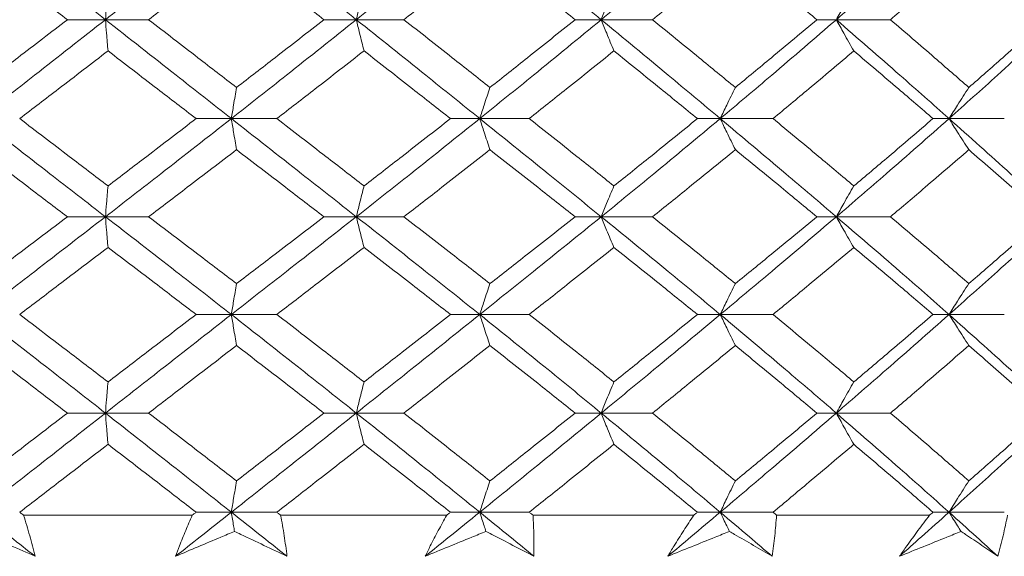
# Model space of a CAD drawing. Header units: inches. Extents: x 1.8 to 28.9, y 1.9 to 20.6.
# Tile 46 of 53: x 27.422 to 27.781, y 9.428 to 9.624. Entities that reach past the tile are written whole.
import ezdxf

# ---------------------------------------------------------------- set-up
doc = ezdxf.new("R2010")
doc.units = ezdxf.units.IN
doc.header["$MEASUREMENT"] = 0

msp = doc.modelspace()

# ---------------------------------------------------------------- linework, layer by layer
at = {"color": 7, "linetype": 'Continuous', "lineweight": 15}
for p, q in [((27.45295, 9.6237), (27.43906, 9.6237)), ((27.45295, 9.6237), (27.46871, 9.6237)), ((27.54453, 9.6237), (27.53272, 9.6237)), ((27.54453, 9.6237), (27.5619, 9.6237)), ((27.63393, 9.6237), (27.62439, 9.6237)), ((27.63393, 9.6237), (27.65264, 9.6237)), ((27.71975, 9.6237), (27.71263, 9.6237)), ((27.71975, 9.6237), (27.73951, 9.6237)), ((27.49892, 9.58761), (27.48605, 9.58761)), ((27.49892, 9.58761), (27.51552, 9.58761)), ((27.58959, 9.58761), (27.57889, 9.58761)), ((27.58959, 9.58761), (27.60767, 9.58761)), ((27.67737, 9.58761), (27.66903, 9.58761)), ((27.67737, 9.58761), (27.69665, 9.58761)), ((27.76089, 9.58761), (27.75503, 9.58761)), ((27.76089, 9.58761), (27.78106, 9.58761)), ((27.45295, 9.55179), (27.43906, 9.55179)), ((27.45295, 9.55179), (27.46871, 9.55179)), ((27.54453, 9.55179), (27.53272, 9.55179)), ((27.54453, 9.55179), (27.5619, 9.55179)), ((27.63393, 9.55179), (27.62439, 9.55179)), ((27.63393, 9.55179), (27.65264, 9.55179)), ((27.71975, 9.55179), (27.71263, 9.55179)), ((27.71975, 9.55179), (27.73951, 9.55179)), ((27.49892, 9.51612), (27.48605, 9.51612)), ((27.49892, 9.51612), (27.51552, 9.51612)), ((27.58959, 9.51612), (27.57889, 9.51612)), ((27.58959, 9.51612), (27.60767, 9.51612)), ((27.67737, 9.51612), (27.66903, 9.51612)), ((27.67737, 9.51612), (27.69665, 9.51612)), ((27.76089, 9.51612), (27.75503, 9.51612)), ((27.76089, 9.51612), (27.78106, 9.51612)), ((27.45295, 9.48015), (27.43906, 9.48015)), ((27.45295, 9.48015), (27.46871, 9.48015)), ((27.54453, 9.48015), (27.53272, 9.48015)), ((27.54453, 9.48015), (27.5619, 9.48015)), ((27.63393, 9.48015), (27.62439, 9.48015)), ((27.63393, 9.48015), (27.65264, 9.48015)), ((27.71975, 9.48015), (27.71263, 9.48015)), ((27.71975, 9.48015), (27.73951, 9.48015)), ((27.48464, 9.44289), (27.42307, 9.44289)), ((27.49892, 9.44398), (27.48605, 9.44398)), ((27.49892, 9.44398), (27.51552, 9.44398)), ((27.57752, 9.44289), (27.51691, 9.44289)), ((27.58959, 9.44398), (27.57889, 9.44398)), ((27.58959, 9.44398), (27.60767, 9.44398)), ((27.66771, 9.44289), (27.60903, 9.44289)), ((27.67737, 9.44398), (27.66903, 9.44398)), ((27.67737, 9.44398), (27.69665, 9.44398)), ((27.75378, 9.44289), (27.69795, 9.44289)), ((27.76089, 9.44398), (27.75503, 9.44398)), ((27.76089, 9.44398), (27.78106, 9.44398))]:
    msp.add_line(p, q, dxfattribs=at)
for points, knots in [([(27.4068, 9.65992), (27.41542, 9.65315), (27.43081, 9.64108), (27.44619, 9.62901), (27.45295, 9.6237)], [0, 0, 0, 0, 0.560166, 1, 1, 1, 1]), ([(27.49892, 9.65992), (27.49036, 9.65315), (27.47507, 9.64108), (27.45971, 9.62901), (27.45295, 9.6237)], [0, 0, 0, 0, 0.560166, 1, 1, 1, 1]), ([(27.49892, 9.65992), (27.50746, 9.65315), (27.52272, 9.64108), (27.53786, 9.62901), (27.54453, 9.6237)], [0, 0, 0, 0, 0.560166, 1, 1, 1, 1]), ([(27.58959, 9.65992), (27.58122, 9.65315), (27.56628, 9.64108), (27.55117, 9.62901), (27.54453, 9.6237)], [0, 0, 0, 0, 0.560166, 1, 1, 1, 1]), ([(27.58959, 9.65992), (27.59792, 9.65315), (27.61279, 9.64108), (27.62747, 9.62901), (27.63393, 9.6237)], [0, 0, 0, 0, 0.560166, 1, 1, 1, 1]), ([(27.67737, 9.65992), (27.66933, 9.65315), (27.65497, 9.64108), (27.64035, 9.62901), (27.63393, 9.6237)], [0, 0, 0, 0, 0.560166, 1, 1, 1, 1]), ([(27.76089, 9.65992), (27.7533, 9.65315), (27.73974, 9.64108), (27.72586, 9.62901), (27.71975, 9.6237)], [0, 0, 0, 0, 0.560166, 1, 1, 1, 1]), ([(27.76089, 9.65992), (27.76841, 9.65315), (27.78183, 9.64108), (27.79489, 9.62901), (27.80063, 9.6237)], [0, 0, 0, 0, 0.560166, 1, 1, 1, 1]), ([(27.4068, 9.6485), (27.41282, 9.64387), (27.42358, 9.6356), (27.43433, 9.62734), (27.43906, 9.6237)], [0, 0, 0, 0, 0.560157, 1, 1, 1, 1]), ([(27.5008, 9.6485), (27.49482, 9.64387), (27.48414, 9.6356), (27.47342, 9.62734), (27.46871, 9.6237)], [0, 0, 0, 0, 0.560157, 1, 1, 1, 1]), ([(27.5008, 9.6485), (27.50677, 9.64387), (27.51743, 9.6356), (27.52805, 9.62734), (27.53272, 9.6237)], [0, 0, 0, 0, 0.560157, 1, 1, 1, 1]), ([(27.59332, 9.6485), (27.58747, 9.64387), (27.57704, 9.6356), (27.56652, 9.62734), (27.5619, 9.6237)], [0, 0, 0, 0, 0.560157, 1, 1, 1, 1]), ([(27.59332, 9.6485), (27.59914, 9.64387), (27.60954, 9.6356), (27.61986, 9.62734), (27.62439, 9.6237)], [0, 0, 0, 0, 0.560157, 1, 1, 1, 1]), ([(27.68289, 9.6485), (27.67728, 9.64387), (27.66726, 9.6356), (27.65711, 9.62734), (27.65264, 9.6237)], [0, 0, 0, 0, 0.560157, 1, 1, 1, 1]), ([(27.68289, 9.6485), (27.68848, 9.64387), (27.69846, 9.6356), (27.7083, 9.62734), (27.71263, 9.6237)], [0, 0, 0, 0, 0.560157, 1, 1, 1, 1]), ([(27.76812, 9.6485), (27.76282, 9.64387), (27.75336, 9.6356), (27.74374, 9.62734), (27.73951, 9.6237)], [0, 0, 0, 0, 0.560157, 1, 1, 1, 1]), ([(27.76812, 9.6485), (27.77338, 9.64387), (27.78277, 9.6356), (27.79199, 9.62734), (27.79605, 9.6237)], [0, 0, 0, 0, 0.560157, 1, 1, 1, 1]), ([(27.45389, 9.63511), (27.4538, 9.63405), (27.45362, 9.63192), (27.45331, 9.62813), (27.45309, 9.62537), (27.45295, 9.6237)], [0, 0, 0, 0, 0.284098, 0.568196, 1, 1, 1, 1]), ([(27.54734, 9.63511), (27.54707, 9.63405), (27.54653, 9.63192), (27.54559, 9.62813), (27.54493, 9.62537), (27.54453, 9.6237)], [0, 0, 0, 0, 0.284098, 0.568196, 1, 1, 1, 1]), ([(27.63856, 9.63511), (27.63812, 9.63405), (27.63723, 9.63192), (27.63569, 9.62813), (27.63459, 9.62537), (27.63393, 9.6237)], [0, 0, 0, 0, 0.2840981, 0.5681962, 1, 1, 1, 1]), ([(27.72613, 9.63511), (27.72552, 9.63405), (27.7243, 9.63192), (27.72217, 9.62813), (27.72066, 9.62537), (27.71975, 9.6237)], [0, 0, 0, 0, 0.284098, 0.568196, 1, 1, 1, 1]), ([(27.45295, 9.6237), (27.44434, 9.61695), (27.42898, 9.6049), (27.41357, 9.59289), (27.4068, 9.58761)], [0, 0, 0, 0, 0.560594, 1, 1, 1, 1]), ([(27.43906, 9.6237), (27.43304, 9.61908), (27.42229, 9.61083), (27.41153, 9.60259), (27.4068, 9.59897)], [0, 0, 0, 0, 0.560356, 1, 1, 1, 1]), ([(27.45389, 9.61231), (27.4538, 9.61337), (27.45362, 9.61549), (27.45331, 9.61928), (27.45309, 9.62204), (27.45295, 9.6237)], [0, 0, 0, 0, 0.2842111, 0.5684222, 1, 1, 1, 1]), ([(27.45295, 9.6237), (27.46155, 9.61695), (27.4769, 9.6049), (27.4922, 9.59289), (27.49892, 9.58761)], [0, 0, 0, 0, 0.5605943, 1, 1, 1, 1]), ([(27.46871, 9.6237), (27.47471, 9.61908), (27.48542, 9.61083), (27.4961, 9.60259), (27.5008, 9.59897)], [0, 0, 0, 0, 0.560356, 1, 1, 1, 1]), ([(27.54453, 9.6237), (27.53604, 9.61695), (27.5209, 9.6049), (27.50563, 9.59289), (27.49892, 9.58761)], [0, 0, 0, 0, 0.560594, 1, 1, 1, 1]), ([(27.53272, 9.6237), (27.52677, 9.61908), (27.51616, 9.61083), (27.50549, 9.60259), (27.5008, 9.59897)], [0, 0, 0, 0, 0.5603557, 1, 1, 1, 1]), ([(27.54734, 9.61231), (27.54707, 9.61337), (27.54653, 9.61549), (27.54559, 9.61928), (27.54493, 9.62204), (27.54453, 9.6237)], [0, 0, 0, 0, 0.284211, 0.568422, 1, 1, 1, 1]), ([(27.54453, 9.6237), (27.55298, 9.61695), (27.56807, 9.6049), (27.58302, 9.59289), (27.58959, 9.58761)], [0, 0, 0, 0, 0.5605943, 1, 1, 1, 1]), ([(27.5619, 9.6237), (27.56779, 9.61908), (27.57829, 9.61083), (27.58873, 9.60259), (27.59332, 9.59897)], [0, 0, 0, 0, 0.560356, 1, 1, 1, 1]), ([(27.63393, 9.6237), (27.6257, 9.61695), (27.61103, 9.6049), (27.59613, 9.59289), (27.58959, 9.58761)], [0, 0, 0, 0, 0.560594, 1, 1, 1, 1]), ([(27.62439, 9.6237), (27.61861, 9.61908), (27.60831, 9.61083), (27.59789, 9.60259), (27.59332, 9.59897)], [0, 0, 0, 0, 0.560356, 1, 1, 1, 1]), ([(27.63856, 9.61231), (27.63812, 9.61337), (27.63723, 9.61549), (27.63569, 9.61928), (27.63459, 9.62204), (27.63393, 9.6237)], [0, 0, 0, 0, 0.284211, 0.568422, 1, 1, 1, 1]), ([(27.63393, 9.6237), (27.64211, 9.61695), (27.65669, 9.6049), (27.67106, 9.59289), (27.67737, 9.58761)], [0, 0, 0, 0, 0.5605943, 1, 1, 1, 1]), ([(27.65264, 9.6237), (27.65832, 9.61908), (27.66846, 9.61083), (27.67849, 9.60259), (27.68289, 9.59897)], [0, 0, 0, 0, 0.560356, 1, 1, 1, 1]), ([(27.71975, 9.6237), (27.71191, 9.61695), (27.69794, 9.6049), (27.68365, 9.59289), (27.67737, 9.58761)], [0, 0, 0, 0, 0.560594, 1, 1, 1, 1]), ([(27.71263, 9.6237), (27.70712, 9.61908), (27.69727, 9.61083), (27.68728, 9.60259), (27.68289, 9.59897)], [0, 0, 0, 0, 0.560356, 1, 1, 1, 1]), ([(27.72613, 9.61231), (27.72552, 9.61337), (27.7243, 9.61549), (27.72217, 9.61928), (27.72066, 9.62204), (27.71975, 9.6237)], [0, 0, 0, 0, 0.284211, 0.568422, 1, 1, 1, 1]), ([(27.71975, 9.6237), (27.72752, 9.61695), (27.74138, 9.6049), (27.75493, 9.59289), (27.76089, 9.58761)], [0, 0, 0, 0, 0.5605943, 1, 1, 1, 1]), ([(27.73951, 9.6237), (27.7449, 9.61908), (27.7545, 9.61083), (27.76396, 9.60259), (27.76812, 9.59897)], [0, 0, 0, 0, 0.560356, 1, 1, 1, 1]), ([(27.80063, 9.6237), (27.79331, 9.61695), (27.78025, 9.6049), (27.7668, 9.59289), (27.76089, 9.58761)], [0, 0, 0, 0, 0.5605943, 1, 1, 1, 1]), ([(27.79605, 9.6237), (27.79088, 9.61908), (27.78166, 9.61083), (27.77225, 9.60259), (27.76812, 9.59897)], [0, 0, 0, 0, 0.560356, 1, 1, 1, 1]), ([(27.45389, 9.61231), (27.44788, 9.60769), (27.43714, 9.59945), (27.42638, 9.59123), (27.42165, 9.58761)], [0, 0, 0, 0, 0.560447, 1, 1, 1, 1]), ([(27.45389, 9.61231), (27.4599, 9.60769), (27.47063, 9.59945), (27.48134, 9.59123), (27.48605, 9.58761)], [0, 0, 0, 0, 0.560447, 1, 1, 1, 1]), ([(27.54734, 9.61231), (27.54141, 9.60769), (27.53084, 9.59945), (27.5202, 9.59123), (27.51552, 9.58761)], [0, 0, 0, 0, 0.560447, 1, 1, 1, 1]), ([(27.54734, 9.61231), (27.55325, 9.60769), (27.5638, 9.59945), (27.57428, 9.59123), (27.57889, 9.58761)], [0, 0, 0, 0, 0.560447, 1, 1, 1, 1]), ([(27.63856, 9.61231), (27.63282, 9.60769), (27.62258, 9.59945), (27.61222, 9.59123), (27.60767, 9.58761)], [0, 0, 0, 0, 0.560447, 1, 1, 1, 1]), ([(27.63856, 9.61231), (27.64428, 9.60769), (27.65449, 9.59945), (27.66459, 9.59123), (27.66903, 9.58761)], [0, 0, 0, 0, 0.560447, 1, 1, 1, 1]), ([(27.72613, 9.61231), (27.72067, 9.60769), (27.71091, 9.59945), (27.701, 9.59123), (27.69665, 9.58761)], [0, 0, 0, 0, 0.560447, 1, 1, 1, 1]), ([(27.72613, 9.61231), (27.73157, 9.60769), (27.74127, 9.59945), (27.75083, 9.59123), (27.75503, 9.58761)], [0, 0, 0, 0, 0.560447, 1, 1, 1, 1]), ([(27.5008, 9.59897), (27.50062, 9.5979), (27.50026, 9.59578), (27.49963, 9.59201), (27.49919, 9.58926), (27.49892, 9.58761)], [0, 0, 0, 0, 0.284599, 0.569198, 1, 1, 1, 1]), ([(27.59332, 9.59897), (27.59296, 9.5979), (27.59225, 9.59578), (27.591, 9.59201), (27.59012, 9.58926), (27.58959, 9.58761)], [0, 0, 0, 0, 0.284599, 0.569198, 1, 1, 1, 1]), ([(27.68289, 9.59897), (27.68237, 9.5979), (27.68131, 9.59578), (27.67946, 9.59201), (27.67816, 9.58926), (27.67737, 9.58761)], [0, 0, 0, 0, 0.2845988, 0.5691977, 1, 1, 1, 1]), ([(27.76812, 9.59897), (27.76742, 9.5979), (27.76604, 9.59578), (27.76363, 9.59201), (27.76192, 9.58926), (27.76089, 9.58761)], [0, 0, 0, 0, 0.284599, 0.569198, 1, 1, 1, 1]), ([(27.4068, 9.58761), (27.41543, 9.5809), (27.4308, 9.56893), (27.44619, 9.55702), (27.45295, 9.55179)], [0, 0, 0, 0, 0.561021, 1, 1, 1, 1]), ([(27.42165, 9.58761), (27.42768, 9.58301), (27.43842, 9.57481), (27.44917, 9.56663), (27.45389, 9.56304)], [0, 0, 0, 0, 0.5606451, 1, 1, 1, 1]), ([(27.49892, 9.58761), (27.49035, 9.5809), (27.47508, 9.56893), (27.4597, 9.55702), (27.45295, 9.55179)], [0, 0, 0, 0, 0.5610212, 1, 1, 1, 1]), ([(27.48605, 9.58761), (27.48005, 9.58301), (27.46935, 9.57481), (27.45861, 9.56663), (27.45389, 9.56304)], [0, 0, 0, 0, 0.560645, 1, 1, 1, 1]), ([(27.5008, 9.57628), (27.50062, 9.57734), (27.50026, 9.57946), (27.49963, 9.58322), (27.49919, 9.58596), (27.49892, 9.58761)], [0, 0, 0, 0, 0.2848406, 0.5696813, 1, 1, 1, 1]), ([(27.49892, 9.58761), (27.50747, 9.5809), (27.52271, 9.56893), (27.53787, 9.55702), (27.54453, 9.55179)], [0, 0, 0, 0, 0.5610212, 1, 1, 1, 1]), ([(27.51552, 9.58761), (27.52147, 9.58301), (27.5321, 9.57481), (27.54269, 9.56663), (27.54734, 9.56304)], [0, 0, 0, 0, 0.560645, 1, 1, 1, 1]), ([(27.58959, 9.58761), (27.58121, 9.5809), (27.56629, 9.56893), (27.55116, 9.55702), (27.54453, 9.55179)], [0, 0, 0, 0, 0.561021, 1, 1, 1, 1]), ([(27.57889, 9.58761), (27.57302, 9.58301), (27.56254, 9.57481), (27.55198, 9.56663), (27.54734, 9.56304)], [0, 0, 0, 0, 0.560645, 1, 1, 1, 1]), ([(27.59332, 9.57628), (27.59296, 9.57734), (27.59225, 9.57946), (27.591, 9.58322), (27.59012, 9.58596), (27.58959, 9.58761)], [0, 0, 0, 0, 0.284841, 0.569681, 1, 1, 1, 1]), ([(27.58959, 9.58761), (27.59792, 9.5809), (27.61278, 9.56893), (27.62748, 9.55702), (27.63393, 9.55179)], [0, 0, 0, 0, 0.561021, 1, 1, 1, 1]), ([(27.60767, 9.58761), (27.61346, 9.58301), (27.6238, 9.57481), (27.63406, 9.56663), (27.63856, 9.56304)], [0, 0, 0, 0, 0.560645, 1, 1, 1, 1]), ([(27.67737, 9.58761), (27.66932, 9.5809), (27.65498, 9.56893), (27.64035, 9.55702), (27.63393, 9.55179)], [0, 0, 0, 0, 0.561021, 1, 1, 1, 1]), ([(27.66903, 9.58761), (27.66337, 9.58301), (27.65328, 9.57481), (27.64305, 9.56663), (27.63856, 9.56304)], [0, 0, 0, 0, 0.560645, 1, 1, 1, 1]), ([(27.68289, 9.57628), (27.68236, 9.57734), (27.68131, 9.57946), (27.67946, 9.58322), (27.67816, 9.58596), (27.67737, 9.58761)], [0, 0, 0, 0, 0.284841, 0.569681, 1, 1, 1, 1]), ([(27.67737, 9.58761), (27.68536, 9.5809), (27.69961, 9.56893), (27.7136, 9.55702), (27.71975, 9.55179)], [0, 0, 0, 0, 0.561021, 1, 1, 1, 1]), ([(27.69665, 9.58761), (27.70219, 9.58301), (27.71208, 9.57481), (27.72185, 9.56663), (27.72613, 9.56304)], [0, 0, 0, 0, 0.560645, 1, 1, 1, 1]), ([(27.76089, 9.58761), (27.75329, 9.5809), (27.73976, 9.56893), (27.72585, 9.55702), (27.71975, 9.55179)], [0, 0, 0, 0, 0.561021, 1, 1, 1, 1]), ([(27.75503, 9.58761), (27.74967, 9.58301), (27.74013, 9.57481), (27.73041, 9.56663), (27.72613, 9.56304)], [0, 0, 0, 0, 0.560645, 1, 1, 1, 1]), ([(27.76812, 9.57628), (27.76742, 9.57734), (27.76604, 9.57946), (27.76362, 9.58322), (27.76192, 9.58596), (27.76089, 9.58761)], [0, 0, 0, 0, 0.284841, 0.569681, 1, 1, 1, 1]), ([(27.76089, 9.58761), (27.76841, 9.5809), (27.78182, 9.56893), (27.79489, 9.55702), (27.80063, 9.55179)], [0, 0, 0, 0, 0.561021, 1, 1, 1, 1]), ([(27.4068, 9.57628), (27.41283, 9.5717), (27.42357, 9.56352), (27.43433, 9.55537), (27.43906, 9.55179)], [0, 0, 0, 0, 0.560736, 1, 1, 1, 1]), ([(27.5008, 9.57628), (27.49482, 9.5717), (27.48415, 9.56352), (27.47342, 9.55537), (27.46871, 9.55179)], [0, 0, 0, 0, 0.560736, 1, 1, 1, 1]), ([(27.5008, 9.57628), (27.50677, 9.5717), (27.51743, 9.56352), (27.52805, 9.55537), (27.53272, 9.55179)], [0, 0, 0, 0, 0.560736, 1, 1, 1, 1]), ([(27.59332, 9.57628), (27.58747, 9.5717), (27.57705, 9.56352), (27.56652, 9.55537), (27.5619, 9.55179)], [0, 0, 0, 0, 0.560736, 1, 1, 1, 1]), ([(27.59332, 9.57628), (27.59915, 9.5717), (27.60954, 9.56352), (27.61986, 9.55537), (27.62439, 9.55179)], [0, 0, 0, 0, 0.560736, 1, 1, 1, 1]), ([(27.68289, 9.57628), (27.67728, 9.5717), (27.66726, 9.56352), (27.6571, 9.55537), (27.65264, 9.55179)], [0, 0, 0, 0, 0.560736, 1, 1, 1, 1]), ([(27.68289, 9.57628), (27.68848, 9.5717), (27.69845, 9.56352), (27.7083, 9.55537), (27.71263, 9.55179)], [0, 0, 0, 0, 0.560736, 1, 1, 1, 1]), ([(27.76812, 9.57628), (27.76282, 9.5717), (27.75337, 9.56352), (27.74374, 9.55537), (27.73951, 9.55179)], [0, 0, 0, 0, 0.560736, 1, 1, 1, 1]), ([(27.76812, 9.57628), (27.77338, 9.5717), (27.78277, 9.56352), (27.792, 9.55537), (27.79605, 9.55179)], [0, 0, 0, 0, 0.560736, 1, 1, 1, 1]), ([(27.45389, 9.56304), (27.4538, 9.56199), (27.45362, 9.55988), (27.45331, 9.55614), (27.45308, 9.55342), (27.45295, 9.55179)], [0, 0, 0, 0, 0.2855092, 0.5710184, 1, 1, 1, 1]), ([(27.54734, 9.56304), (27.54707, 9.56199), (27.54653, 9.55988), (27.54559, 9.55614), (27.54492, 9.55342), (27.54453, 9.55179)], [0, 0, 0, 0, 0.2855092, 0.5710184, 1, 1, 1, 1]), ([(27.63856, 9.56304), (27.63812, 9.56199), (27.63723, 9.55988), (27.63568, 9.55614), (27.63459, 9.55342), (27.63393, 9.55179)], [0, 0, 0, 0, 0.285509, 0.571018, 1, 1, 1, 1]), ([(27.72613, 9.56304), (27.72552, 9.56199), (27.7243, 9.55988), (27.72216, 9.55614), (27.72065, 9.55342), (27.71975, 9.55179)], [0, 0, 0, 0, 0.285509, 0.571018, 1, 1, 1, 1]), ([(27.45295, 9.55179), (27.44435, 9.54515), (27.42896, 9.53329), (27.41358, 9.52138), (27.4068, 9.51612)], [0, 0, 0, 0, 0.559075, 1, 1, 1, 1]), ([(27.43906, 9.55179), (27.43304, 9.54724), (27.42229, 9.53912), (27.41154, 9.53098), (27.4068, 9.5274)], [0, 0, 0, 0, 0.559555, 1, 1, 1, 1]), ([(27.45389, 9.54057), (27.4538, 9.54162), (27.45362, 9.54372), (27.45331, 9.54745), (27.45308, 9.55016), (27.45295, 9.55179)], [0, 0, 0, 0, 0.285861, 0.571724, 1, 1, 1, 1]), ([(27.45295, 9.55179), (27.46155, 9.54515), (27.47692, 9.53329), (27.49219, 9.52138), (27.49892, 9.51612)], [0, 0, 0, 0, 0.559075, 1, 1, 1, 1]), ([(27.46871, 9.55179), (27.47471, 9.54724), (27.48543, 9.53912), (27.4961, 9.53098), (27.5008, 9.5274)], [0, 0, 0, 0, 0.559555, 1, 1, 1, 1]), ([(27.54453, 9.55179), (27.53605, 9.54515), (27.52088, 9.53329), (27.50564, 9.52138), (27.49892, 9.51612)], [0, 0, 0, 0, 0.559075, 1, 1, 1, 1]), ([(27.53272, 9.55179), (27.52678, 9.54724), (27.51615, 9.53912), (27.50549, 9.53098), (27.5008, 9.5274)], [0, 0, 0, 0, 0.559555, 1, 1, 1, 1]), ([(27.54734, 9.54057), (27.54707, 9.54162), (27.54653, 9.54372), (27.54559, 9.54745), (27.54492, 9.55016), (27.54453, 9.55179)], [0, 0, 0, 0, 0.285861, 0.571724, 1, 1, 1, 1]), ([(27.54453, 9.55179), (27.55298, 9.54515), (27.56809, 9.53329), (27.58301, 9.52138), (27.58959, 9.51612)], [0, 0, 0, 0, 0.559075, 1, 1, 1, 1]), ([(27.5619, 9.55179), (27.56778, 9.54724), (27.5783, 9.53912), (27.58873, 9.53098), (27.59332, 9.5274)], [0, 0, 0, 0, 0.559555, 1, 1, 1, 1]), ([(27.63393, 9.55179), (27.62571, 9.54515), (27.61101, 9.53329), (27.59614, 9.52138), (27.58959, 9.51612)], [0, 0, 0, 0, 0.559075, 1, 1, 1, 1]), ([(27.62439, 9.55179), (27.61862, 9.54724), (27.6083, 9.53912), (27.5979, 9.53098), (27.59332, 9.5274)], [0, 0, 0, 0, 0.559555, 1, 1, 1, 1]), ([(27.63856, 9.54057), (27.63812, 9.54162), (27.63723, 9.54372), (27.63568, 9.54745), (27.63458, 9.55016), (27.63393, 9.55179)], [0, 0, 0, 0, 0.285861, 0.571724, 1, 1, 1, 1]), ([(27.63393, 9.55179), (27.6421, 9.54515), (27.65672, 9.53329), (27.67105, 9.52138), (27.67737, 9.51612)], [0, 0, 0, 0, 0.559075, 1, 1, 1, 1]), ([(27.65264, 9.55179), (27.65832, 9.54724), (27.66847, 9.53912), (27.67848, 9.53098), (27.68289, 9.5274)], [0, 0, 0, 0, 0.559555, 1, 1, 1, 1]), ([(27.71975, 9.55179), (27.71192, 9.54515), (27.69791, 9.53329), (27.68366, 9.52138), (27.67737, 9.51612)], [0, 0, 0, 0, 0.559075, 1, 1, 1, 1]), ([(27.71263, 9.55179), (27.70712, 9.54724), (27.69726, 9.53912), (27.68729, 9.53098), (27.68289, 9.5274)], [0, 0, 0, 0, 0.559555, 1, 1, 1, 1]), ([(27.72613, 9.54057), (27.72552, 9.54162), (27.72429, 9.54372), (27.72216, 9.54745), (27.72065, 9.55016), (27.71975, 9.55179)], [0, 0, 0, 0, 0.285861, 0.571724, 1, 1, 1, 1]), ([(27.71975, 9.55179), (27.72751, 9.54515), (27.7414, 9.53329), (27.75493, 9.52138), (27.76089, 9.51612)], [0, 0, 0, 0, 0.559075, 1, 1, 1, 1]), ([(27.73951, 9.55179), (27.74489, 9.54724), (27.75451, 9.53912), (27.76396, 9.53098), (27.76812, 9.5274)], [0, 0, 0, 0, 0.559555, 1, 1, 1, 1]), ([(27.80063, 9.55179), (27.79332, 9.54515), (27.78023, 9.53329), (27.76681, 9.52138), (27.76089, 9.51612)], [0, 0, 0, 0, 0.5590747, 1, 1, 1, 1]), ([(27.79605, 9.55179), (27.79088, 9.54724), (27.78165, 9.53912), (27.77225, 9.53098), (27.76812, 9.5274)], [0, 0, 0, 0, 0.559555, 1, 1, 1, 1]), ([(27.45389, 9.54057), (27.44788, 9.53602), (27.43713, 9.52789), (27.42639, 9.51972), (27.42165, 9.51612)], [0, 0, 0, 0, 0.559215, 1, 1, 1, 1]), ([(27.45389, 9.54057), (27.4599, 9.53602), (27.47064, 9.52789), (27.48133, 9.51972), (27.48605, 9.51612)], [0, 0, 0, 0, 0.559215, 1, 1, 1, 1]), ([(27.54734, 9.54057), (27.54141, 9.53602), (27.53083, 9.52789), (27.5202, 9.51972), (27.51552, 9.51612)], [0, 0, 0, 0, 0.559215, 1, 1, 1, 1]), ([(27.54734, 9.54057), (27.55324, 9.53602), (27.56381, 9.52789), (27.57428, 9.51972), (27.57889, 9.51612)], [0, 0, 0, 0, 0.559215, 1, 1, 1, 1]), ([(27.63856, 9.54057), (27.63282, 9.53602), (27.62256, 9.52789), (27.61222, 9.51972), (27.60767, 9.51612)], [0, 0, 0, 0, 0.559215, 1, 1, 1, 1]), ([(27.63856, 9.54057), (27.64428, 9.53602), (27.6545, 9.52789), (27.66458, 9.51972), (27.66903, 9.51612)], [0, 0, 0, 0, 0.559215, 1, 1, 1, 1]), ([(27.72613, 9.54057), (27.72067, 9.53602), (27.7109, 9.52789), (27.70101, 9.51972), (27.69665, 9.51612)], [0, 0, 0, 0, 0.559215, 1, 1, 1, 1]), ([(27.72613, 9.54057), (27.73157, 9.53602), (27.74128, 9.52789), (27.75082, 9.51972), (27.75503, 9.51612)], [0, 0, 0, 0, 0.559215, 1, 1, 1, 1]), ([(27.5008, 9.5274), (27.50062, 9.52634), (27.50026, 9.52424), (27.49963, 9.52049), (27.49919, 9.51776), (27.49892, 9.51612)], [0, 0, 0, 0, 0.285309, 0.570618, 1, 1, 1, 1]), ([(27.59332, 9.5274), (27.59296, 9.52634), (27.59224, 9.52424), (27.591, 9.52049), (27.59012, 9.51776), (27.58959, 9.51612)], [0, 0, 0, 0, 0.285309, 0.570618, 1, 1, 1, 1]), ([(27.68289, 9.5274), (27.68236, 9.52634), (27.6813, 9.52424), (27.67946, 9.52049), (27.67816, 9.51776), (27.67737, 9.51612)], [0, 0, 0, 0, 0.285309, 0.570618, 1, 1, 1, 1]), ([(27.76812, 9.5274), (27.76742, 9.52634), (27.76603, 9.52424), (27.76362, 9.52049), (27.76191, 9.51776), (27.76089, 9.51612)], [0, 0, 0, 0, 0.285309, 0.570618, 1, 1, 1, 1]), ([(27.4068, 9.51612), (27.41542, 9.50943), (27.43083, 9.49746), (27.44618, 9.48544), (27.45295, 9.48015)], [0, 0, 0, 0, 0.5592027, 1, 1, 1, 1]), ([(27.42165, 9.51612), (27.42767, 9.51154), (27.43843, 9.50335), (27.44917, 9.49513), (27.45389, 9.49151)], [0, 0, 0, 0, 0.559413, 1, 1, 1, 1]), ([(27.49892, 9.51612), (27.49036, 9.50943), (27.47505, 9.49746), (27.45971, 9.48544), (27.45295, 9.48015)], [0, 0, 0, 0, 0.559203, 1, 1, 1, 1]), ([(27.48605, 9.51612), (27.48005, 9.51154), (27.46934, 9.50335), (27.45862, 9.49513), (27.45389, 9.49151)], [0, 0, 0, 0, 0.559413, 1, 1, 1, 1]), ([(27.5008, 9.50481), (27.50062, 9.50587), (27.50026, 9.50799), (27.49963, 9.51175), (27.49919, 9.51448), (27.49892, 9.51612)], [0, 0, 0, 0, 0.285003, 0.570006, 1, 1, 1, 1]), ([(27.49892, 9.51612), (27.50746, 9.50943), (27.52273, 9.49746), (27.53786, 9.48544), (27.54453, 9.48015)], [0, 0, 0, 0, 0.559203, 1, 1, 1, 1]), ([(27.51552, 9.51612), (27.52147, 9.51154), (27.53211, 9.50335), (27.54268, 9.49513), (27.54734, 9.49151)], [0, 0, 0, 0, 0.559413, 1, 1, 1, 1]), ([(27.58959, 9.51612), (27.58122, 9.50943), (27.56626, 9.49746), (27.55118, 9.48544), (27.54453, 9.48015)], [0, 0, 0, 0, 0.559203, 1, 1, 1, 1]), ([(27.57889, 9.51612), (27.57303, 9.51154), (27.56253, 9.50335), (27.55198, 9.49513), (27.54734, 9.49151)], [0, 0, 0, 0, 0.559413, 1, 1, 1, 1]), ([(27.59332, 9.50481), (27.59296, 9.50587), (27.59225, 9.50799), (27.591, 9.51175), (27.59012, 9.51448), (27.58959, 9.51612)], [0, 0, 0, 0, 0.2850029, 0.5700059, 1, 1, 1, 1]), ([(27.58959, 9.51612), (27.59792, 9.50943), (27.61281, 9.49746), (27.62747, 9.48544), (27.63393, 9.48015)], [0, 0, 0, 0, 0.559203, 1, 1, 1, 1]), ([(27.60767, 9.51612), (27.61346, 9.51154), (27.62381, 9.50335), (27.63405, 9.49513), (27.63856, 9.49151)], [0, 0, 0, 0, 0.559413, 1, 1, 1, 1]), ([(27.67737, 9.51612), (27.66933, 9.50943), (27.65495, 9.49746), (27.64036, 9.48544), (27.63393, 9.48015)], [0, 0, 0, 0, 0.559203, 1, 1, 1, 1]), ([(27.66903, 9.51612), (27.66337, 9.51154), (27.65327, 9.50335), (27.64306, 9.49513), (27.63856, 9.49151)], [0, 0, 0, 0, 0.559413, 1, 1, 1, 1]), ([(27.68289, 9.50481), (27.68236, 9.50587), (27.68131, 9.50799), (27.67946, 9.51175), (27.67816, 9.51448), (27.67737, 9.51612)], [0, 0, 0, 0, 0.285003, 0.570006, 1, 1, 1, 1]), ([(27.67737, 9.51612), (27.68536, 9.50943), (27.69963, 9.49746), (27.71359, 9.48544), (27.71975, 9.48015)], [0, 0, 0, 0, 0.559203, 1, 1, 1, 1]), ([(27.69665, 9.51612), (27.70219, 9.51154), (27.71209, 9.50335), (27.72184, 9.49513), (27.72613, 9.49151)], [0, 0, 0, 0, 0.559413, 1, 1, 1, 1]), ([(27.76089, 9.51612), (27.7533, 9.50943), (27.73973, 9.49746), (27.72586, 9.48544), (27.71975, 9.48015)], [0, 0, 0, 0, 0.5592027, 1, 1, 1, 1]), ([(27.75503, 9.51612), (27.74968, 9.51154), (27.74011, 9.50335), (27.73041, 9.49513), (27.72613, 9.49151)], [0, 0, 0, 0, 0.559413, 1, 1, 1, 1]), ([(27.76812, 9.50481), (27.76742, 9.50587), (27.76604, 9.50799), (27.76363, 9.51175), (27.76192, 9.51448), (27.76089, 9.51612)], [0, 0, 0, 0, 0.285003, 0.570006, 1, 1, 1, 1]), ([(27.76089, 9.51612), (27.7684, 9.50943), (27.78184, 9.49746), (27.79488, 9.48544), (27.80063, 9.48015)], [0, 0, 0, 0, 0.559203, 1, 1, 1, 1]), ([(27.4068, 9.50481), (27.41282, 9.50022), (27.42359, 9.492), (27.43433, 9.48377), (27.43906, 9.48015)], [0, 0, 0, 0, 0.5595044, 1, 1, 1, 1]), ([(27.5008, 9.50481), (27.49482, 9.50022), (27.48413, 9.492), (27.47342, 9.48377), (27.46871, 9.48015)], [0, 0, 0, 0, 0.559504, 1, 1, 1, 1]), ([(27.5008, 9.50481), (27.50677, 9.50022), (27.51744, 9.492), (27.52805, 9.48377), (27.53272, 9.48015)], [0, 0, 0, 0, 0.559504, 1, 1, 1, 1]), ([(27.59332, 9.50481), (27.58748, 9.50022), (27.57703, 9.492), (27.56653, 9.48377), (27.5619, 9.48015)], [0, 0, 0, 0, 0.559504, 1, 1, 1, 1]), ([(27.59332, 9.50481), (27.59914, 9.50022), (27.60955, 9.492), (27.61985, 9.48377), (27.62439, 9.48015)], [0, 0, 0, 0, 0.559504, 1, 1, 1, 1]), ([(27.68289, 9.50481), (27.67728, 9.50022), (27.66725, 9.492), (27.65711, 9.48377), (27.65264, 9.48015)], [0, 0, 0, 0, 0.559504, 1, 1, 1, 1]), ([(27.68289, 9.50481), (27.68848, 9.50022), (27.69846, 9.492), (27.7083, 9.48377), (27.71263, 9.48015)], [0, 0, 0, 0, 0.559504, 1, 1, 1, 1]), ([(27.76812, 9.50481), (27.76282, 9.50022), (27.75336, 9.492), (27.74375, 9.48377), (27.73951, 9.48015)], [0, 0, 0, 0, 0.559504, 1, 1, 1, 1]), ([(27.76812, 9.50481), (27.77338, 9.50022), (27.78278, 9.492), (27.79199, 9.48377), (27.79605, 9.48015)], [0, 0, 0, 0, 0.559504, 1, 1, 1, 1]), ([(27.45389, 9.49151), (27.4538, 9.49045), (27.45362, 9.48833), (27.45331, 9.48456), (27.45309, 9.4818), (27.45295, 9.48015)], [0, 0, 0, 0, 0.284475, 0.568949, 1, 1, 1, 1]), ([(27.54734, 9.49151), (27.54707, 9.49045), (27.54653, 9.48833), (27.54559, 9.48456), (27.54493, 9.4818), (27.54453, 9.48015)], [0, 0, 0, 0, 0.284475, 0.568949, 1, 1, 1, 1]), ([(27.63856, 9.49151), (27.63812, 9.49045), (27.63723, 9.48833), (27.63568, 9.48456), (27.63459, 9.4818), (27.63393, 9.48015)], [0, 0, 0, 0, 0.2844746, 0.5689492, 1, 1, 1, 1]), ([(27.72613, 9.49151), (27.72552, 9.49045), (27.7243, 9.48833), (27.72217, 9.48456), (27.72066, 9.4818), (27.71975, 9.48015)], [0, 0, 0, 0, 0.284475, 0.568949, 1, 1, 1, 1]), ([(27.45295, 9.48015), (27.44434, 9.4734), (27.42896, 9.46136), (27.41358, 9.44929), (27.4068, 9.44398)], [0, 0, 0, 0, 0.559631, 1, 1, 1, 1]), ([(27.43906, 9.48015), (27.43304, 9.47553), (27.42229, 9.46728), (27.41153, 9.45903), (27.4068, 9.45539)], [0, 0, 0, 0, 0.559703, 1, 1, 1, 1]), ([(27.45389, 9.46876), (27.4538, 9.46982), (27.45362, 9.47195), (27.45331, 9.47573), (27.45309, 9.47849), (27.45295, 9.48015)], [0, 0, 0, 0, 0.284297, 0.568594, 1, 1, 1, 1]), ([(27.45295, 9.48015), (27.46155, 9.4734), (27.47691, 9.46136), (27.49219, 9.44929), (27.49892, 9.44398)], [0, 0, 0, 0, 0.559631, 1, 1, 1, 1]), ([(27.46871, 9.48015), (27.47471, 9.47553), (27.48543, 9.46728), (27.4961, 9.45903), (27.5008, 9.45539)], [0, 0, 0, 0, 0.559703, 1, 1, 1, 1]), ([(27.54453, 9.48015), (27.53604, 9.4734), (27.52089, 9.46136), (27.50564, 9.44929), (27.49892, 9.44398)], [0, 0, 0, 0, 0.5596306, 1, 1, 1, 1]), ([(27.53272, 9.48015), (27.52678, 9.47553), (27.51616, 9.46728), (27.50549, 9.45903), (27.5008, 9.45539)], [0, 0, 0, 0, 0.559703, 1, 1, 1, 1]), ([(27.54734, 9.46876), (27.54707, 9.46982), (27.54653, 9.47195), (27.54559, 9.47573), (27.54493, 9.47849), (27.54453, 9.48015)], [0, 0, 0, 0, 0.284297, 0.568594, 1, 1, 1, 1]), ([(27.54453, 9.48015), (27.55298, 9.4734), (27.56808, 9.46136), (27.58301, 9.44929), (27.58959, 9.44398)], [0, 0, 0, 0, 0.559631, 1, 1, 1, 1]), ([(27.5619, 9.48015), (27.56778, 9.47553), (27.5783, 9.46728), (27.58873, 9.45903), (27.59332, 9.45539)], [0, 0, 0, 0, 0.559703, 1, 1, 1, 1]), ([(27.63393, 9.48015), (27.62571, 9.4734), (27.61102, 9.46136), (27.59614, 9.44929), (27.58959, 9.44398)], [0, 0, 0, 0, 0.559631, 1, 1, 1, 1]), ([(27.62439, 9.48015), (27.61862, 9.47553), (27.6083, 9.46728), (27.5979, 9.45903), (27.59332, 9.45539)], [0, 0, 0, 0, 0.559703, 1, 1, 1, 1]), ([(27.63856, 9.46876), (27.63812, 9.46982), (27.63723, 9.47195), (27.63569, 9.47573), (27.63459, 9.47849), (27.63393, 9.48015)], [0, 0, 0, 0, 0.2842971, 0.5685943, 1, 1, 1, 1]), ([(27.63393, 9.48015), (27.6421, 9.4734), (27.65671, 9.46136), (27.67105, 9.44929), (27.67737, 9.44398)], [0, 0, 0, 0, 0.559631, 1, 1, 1, 1]), ([(27.65264, 9.48015), (27.65832, 9.47553), (27.66847, 9.46728), (27.67848, 9.45903), (27.68289, 9.45539)], [0, 0, 0, 0, 0.559703, 1, 1, 1, 1]), ([(27.71975, 9.48015), (27.71192, 9.4734), (27.69792, 9.46136), (27.68365, 9.44929), (27.67737, 9.44398)], [0, 0, 0, 0, 0.559631, 1, 1, 1, 1]), ([(27.71263, 9.48015), (27.70712, 9.47553), (27.69727, 9.46728), (27.68729, 9.45903), (27.68289, 9.45539)], [0, 0, 0, 0, 0.559703, 1, 1, 1, 1]), ([(27.72613, 9.46876), (27.72552, 9.46982), (27.7243, 9.47195), (27.72217, 9.47573), (27.72066, 9.47849), (27.71975, 9.48015)], [0, 0, 0, 0, 0.284297, 0.568594, 1, 1, 1, 1]), ([(27.71975, 9.48015), (27.72751, 9.4734), (27.74139, 9.46136), (27.75493, 9.44929), (27.76089, 9.44398)], [0, 0, 0, 0, 0.559631, 1, 1, 1, 1]), ([(27.73951, 9.48015), (27.74489, 9.47553), (27.75451, 9.46728), (27.76396, 9.45903), (27.76812, 9.45539)], [0, 0, 0, 0, 0.559703, 1, 1, 1, 1]), ([(27.80063, 9.48015), (27.79331, 9.4734), (27.78024, 9.46136), (27.7668, 9.44929), (27.76089, 9.44398)], [0, 0, 0, 0, 0.559631, 1, 1, 1, 1]), ([(27.79605, 9.48015), (27.79088, 9.47553), (27.78165, 9.46728), (27.77225, 9.45903), (27.76812, 9.45539)], [0, 0, 0, 0, 0.559703, 1, 1, 1, 1]), ([(27.45389, 9.46876), (27.44788, 9.46414), (27.43714, 9.45588), (27.42639, 9.44761), (27.42165, 9.44398)], [0, 0, 0, 0, 0.559794, 1, 1, 1, 1]), ([(27.45389, 9.46876), (27.4599, 9.46414), (27.47064, 9.45588), (27.48134, 9.44761), (27.48605, 9.44398)], [0, 0, 0, 0, 0.559794, 1, 1, 1, 1]), ([(27.54734, 9.46876), (27.54141, 9.46414), (27.53083, 9.45588), (27.5202, 9.44761), (27.51552, 9.44398)], [0, 0, 0, 0, 0.559794, 1, 1, 1, 1]), ([(27.54734, 9.46876), (27.55325, 9.46414), (27.5638, 9.45588), (27.57428, 9.44761), (27.57889, 9.44398)], [0, 0, 0, 0, 0.559794, 1, 1, 1, 1]), ([(27.63856, 9.46876), (27.63282, 9.46414), (27.62257, 9.45588), (27.61222, 9.44761), (27.60767, 9.44398)], [0, 0, 0, 0, 0.559794, 1, 1, 1, 1]), ([(27.63856, 9.46876), (27.64428, 9.46414), (27.65449, 9.45588), (27.66459, 9.44761), (27.66903, 9.44398)], [0, 0, 0, 0, 0.559794, 1, 1, 1, 1]), ([(27.72613, 9.46876), (27.72067, 9.46414), (27.71091, 9.45588), (27.70101, 9.44761), (27.69665, 9.44398)], [0, 0, 0, 0, 0.5597943, 1, 1, 1, 1]), ([(27.72613, 9.46876), (27.73157, 9.46414), (27.74128, 9.45588), (27.75083, 9.44761), (27.75503, 9.44398)], [0, 0, 0, 0, 0.559794, 1, 1, 1, 1]), ([(27.5008, 9.45539), (27.50062, 9.45433), (27.50026, 9.4522), (27.49963, 9.44841), (27.49919, 9.44564), (27.49892, 9.44398)], [0, 0, 0, 0, 0.2840503, 0.5681006, 1, 1, 1, 1]), ([(27.59332, 9.45539), (27.59296, 9.45433), (27.59225, 9.4522), (27.591, 9.44841), (27.59012, 9.44564), (27.58959, 9.44398)], [0, 0, 0, 0, 0.28405, 0.568101, 1, 1, 1, 1]), ([(27.68289, 9.45539), (27.68237, 9.45433), (27.68131, 9.4522), (27.67947, 9.44841), (27.67816, 9.44564), (27.67737, 9.44398)], [0, 0, 0, 0, 0.28405, 0.568101, 1, 1, 1, 1]), ([(27.76812, 9.45539), (27.76742, 9.45433), (27.76604, 9.4522), (27.76363, 9.44841), (27.76192, 9.44564), (27.76089, 9.44398)], [0, 0, 0, 0, 0.28405, 0.568101, 1, 1, 1, 1]), ([(27.4068, 9.44398), (27.41063, 9.44097), (27.41746, 9.43561), (27.4243, 9.43025), (27.4273, 9.42789)], [0, 0, 0, 0, 0.559972, 1, 1, 1, 1]), ([(27.42165, 9.44398), (27.42192, 9.44377), (27.42239, 9.44341), (27.42286, 9.44305), (27.42307, 9.44289)], [0, 0, 0, 0, 0.559995, 1, 1, 1, 1]), ([(27.42307, 9.44289), (27.42383, 9.4404), (27.42498, 9.43666), (27.42635, 9.43166), (27.42699, 9.42915), (27.4273, 9.42789)], [0, 0, 0, 0, 0.49985, 0.749906, 1, 1, 1, 1]), ([(27.49892, 9.44398), (27.49512, 9.44097), (27.48834, 9.43561), (27.48154, 9.43025), (27.47854, 9.42789)], [0, 0, 0, 0, 0.559972, 1, 1, 1, 1]), ([(27.47854, 9.42789), (27.47902, 9.42914), (27.4802, 9.43228), (27.48221, 9.43728), (27.48383, 9.44102), (27.48464, 9.44289)], [0, 0, 0, 0, 0.249909, 0.624893, 1, 1, 1, 1]), ([(27.48605, 9.44398), (27.48578, 9.44377), (27.48532, 9.44341), (27.48485, 9.44305), (27.48464, 9.44289)], [0, 0, 0, 0, 0.559995, 1, 1, 1, 1]), ([(27.49892, 9.44398), (27.50272, 9.44097), (27.50949, 9.43561), (27.51625, 9.43025), (27.51922, 9.42789)], [0, 0, 0, 0, 0.559972, 1, 1, 1, 1]), ([(27.50006, 9.43698), (27.49995, 9.43765), (27.49957, 9.43996), (27.49919, 9.44231), (27.49892, 9.44398)], [0, 0, 0, 0, 0.289943, 1, 1, 1, 1]), ([(27.51552, 9.44398), (27.51578, 9.44377), (27.51624, 9.44341), (27.51671, 9.44305), (27.51691, 9.44289)], [0, 0, 0, 0, 0.5599954, 1, 1, 1, 1]), ([(27.51691, 9.44289), (27.51736, 9.4404), (27.51803, 9.43666), (27.51876, 9.43166), (27.51907, 9.42915), (27.51922, 9.42789)], [0, 0, 0, 0, 0.49985, 0.749906, 1, 1, 1, 1]), ([(27.58959, 9.44398), (27.58588, 9.44097), (27.57925, 9.43561), (27.57259, 9.43025), (27.56966, 9.42789)], [0, 0, 0, 0, 0.559972, 1, 1, 1, 1]), ([(27.56966, 9.42789), (27.57028, 9.42914), (27.57183, 9.43228), (27.57443, 9.43728), (27.57649, 9.44102), (27.57752, 9.44289)], [0, 0, 0, 0, 0.249909, 0.624893, 1, 1, 1, 1]), ([(27.57889, 9.44398), (27.57864, 9.44377), (27.57818, 9.44341), (27.57772, 9.44305), (27.57752, 9.44289)], [0, 0, 0, 0, 0.559995, 1, 1, 1, 1]), ([(27.59185, 9.43698), (27.59163, 9.43765), (27.59087, 9.43996), (27.59012, 9.44231), (27.58959, 9.44398)], [0, 0, 0, 0, 0.289943, 1, 1, 1, 1]), ([(27.58959, 9.44398), (27.59329, 9.44097), (27.5999, 9.43561), (27.60648, 9.43025), (27.60937, 9.42789)], [0, 0, 0, 0, 0.559972, 1, 1, 1, 1]), ([(27.60767, 9.44398), (27.60792, 9.44377), (27.60837, 9.44341), (27.60883, 9.44305), (27.60903, 9.44289)], [0, 0, 0, 0, 0.559995, 1, 1, 1, 1]), ([(27.60903, 9.44289), (27.60915, 9.4404), (27.60933, 9.43666), (27.6094, 9.43166), (27.60938, 9.42915), (27.60937, 9.42789)], [0, 0, 0, 0, 0.49985, 0.749906, 1, 1, 1, 1]), ([(27.67737, 9.44398), (27.67381, 9.44097), (27.66744, 9.43561), (27.66103, 9.43025), (27.6582, 9.42789)], [0, 0, 0, 0, 0.559972, 1, 1, 1, 1]), ([(27.6582, 9.42789), (27.65896, 9.42914), (27.66086, 9.43228), (27.66401, 9.43728), (27.66647, 9.44102), (27.66771, 9.44289)], [0, 0, 0, 0, 0.249909, 0.624893, 1, 1, 1, 1]), ([(27.66903, 9.44398), (27.66878, 9.44377), (27.66834, 9.44341), (27.6679, 9.44305), (27.66771, 9.44289)], [0, 0, 0, 0, 0.559995, 1, 1, 1, 1]), ([(27.68072, 9.43698), (27.68039, 9.43765), (27.67927, 9.43996), (27.67816, 9.44231), (27.67737, 9.44398)], [0, 0, 0, 0, 0.289943, 1, 1, 1, 1]), ([(27.67737, 9.44398), (27.68092, 9.44097), (27.68727, 9.43561), (27.69356, 9.43025), (27.69633, 9.42789)], [0, 0, 0, 0, 0.559972, 1, 1, 1, 1]), ([(27.69795, 9.44289), (27.69774, 9.4404), (27.69743, 9.43666), (27.69684, 9.43166), (27.6965, 9.42915), (27.69633, 9.42789)], [0, 0, 0, 0, 0.49985, 0.749906, 1, 1, 1, 1]), ([(27.69665, 9.44398), (27.69689, 9.44377), (27.69733, 9.44341), (27.69776, 9.44305), (27.69795, 9.44289)], [0, 0, 0, 0, 0.559995, 1, 1, 1, 1]), ([(27.76089, 9.44398), (27.75753, 9.44097), (27.75153, 9.43561), (27.74546, 9.43025), (27.74279, 9.42789)], [0, 0, 0, 0, 0.559972, 1, 1, 1, 1]), ([(27.74279, 9.42789), (27.74367, 9.42914), (27.74589, 9.43228), (27.74953, 9.43728), (27.75236, 9.44102), (27.75378, 9.44289)], [0, 0, 0, 0, 0.249909, 0.624893, 1, 1, 1, 1]), ([(27.75503, 9.44398), (27.7548, 9.44377), (27.75438, 9.44341), (27.75396, 9.44305), (27.75378, 9.44289)], [0, 0, 0, 0, 0.559995, 1, 1, 1, 1]), ([(27.76527, 9.43698), (27.76484, 9.43765), (27.76337, 9.43996), (27.76192, 9.44231), (27.76089, 9.44398)], [0, 0, 0, 0, 0.289943, 1, 1, 1, 1]), ([(27.76089, 9.44398), (27.76424, 9.44097), (27.77021, 9.43561), (27.77612, 9.43025), (27.77872, 9.42789)], [0, 0, 0, 0, 0.559972, 1, 1, 1, 1]), ([(27.78228, 9.44289), (27.78175, 9.4404), (27.78094, 9.43666), (27.77971, 9.43166), (27.77905, 9.42915), (27.77872, 9.42789)], [0, 0, 0, 0, 0.49985, 0.749906, 1, 1, 1, 1]), ([(27.4273, 9.42789), (27.4243, 9.42922), (27.41831, 9.43189), (27.41146, 9.43492), (27.40762, 9.43662), (27.4068, 9.43698)], [0, 0, 0, 0, 0.440572, 0.881144, 1, 1, 1, 1]), ([(27.50006, 9.43698), (27.49839, 9.43627), (27.4912, 9.43324), (27.48404, 9.43022), (27.47854, 9.42789)], [0, 0, 0, 0, 0.231715, 1, 1, 1, 1]), ([(27.51922, 9.42789), (27.51643, 9.42922), (27.51083, 9.43189), (27.50442, 9.43492), (27.50082, 9.43662), (27.50006, 9.43698)], [0, 0, 0, 0, 0.440572, 0.881144, 1, 1, 1, 1]), ([(27.59185, 9.43698), (27.59013, 9.43627), (27.58272, 9.43324), (27.57533, 9.43022), (27.56966, 9.42789)], [0, 0, 0, 0, 0.231715, 1, 1, 1, 1]), ([(27.60937, 9.42789), (27.60682, 9.42922), (27.60171, 9.43189), (27.59585, 9.43492), (27.59255, 9.43662), (27.59185, 9.43698)], [0, 0, 0, 0, 0.440572, 0.881144, 1, 1, 1, 1]), ([(27.68072, 9.43698), (27.67898, 9.43627), (27.67147, 9.43324), (27.66397, 9.43022), (27.6582, 9.42789)], [0, 0, 0, 0, 0.231715, 1, 1, 1, 1]), ([(27.69633, 9.42789), (27.69406, 9.42922), (27.68952, 9.43189), (27.68429, 9.43492), (27.68134, 9.43662), (27.68072, 9.43698)], [0, 0, 0, 0, 0.440572, 0.881144, 1, 1, 1, 1]), ([(27.76527, 9.43698), (27.76353, 9.43627), (27.75605, 9.43324), (27.74855, 9.43022), (27.74279, 9.42789)], [0, 0, 0, 0, 0.231715, 1, 1, 1, 1]), ([(27.77872, 9.42789), (27.77677, 9.42922), (27.77287, 9.43189), (27.76836, 9.43492), (27.76581, 9.43662), (27.76527, 9.43698)], [0, 0, 0, 0, 0.440572, 0.881144, 1, 1, 1, 1])]:
    msp.add_open_spline(points, degree=3, knots=knots, dxfattribs=at)

doc.saveas('drawing.dxf')
